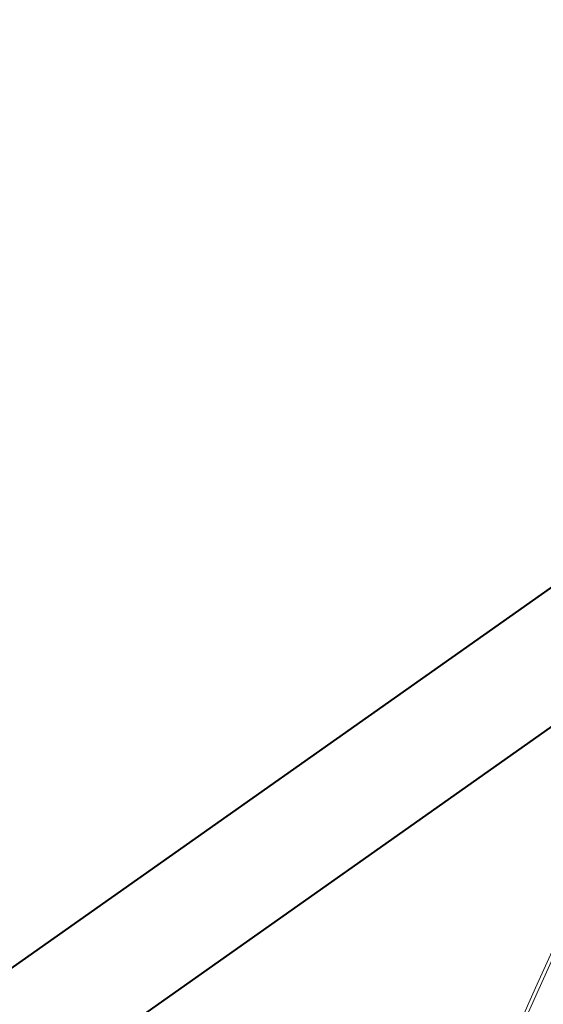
# Model space of a CAD drawing. Header units: metres. Extents: x 149090 to 149776, y 485756 to 486362.
# Tile 67 of 82: x 149546 to 149569, y 486319 to 486362. Entities that reach past the tile are written whole.
import ezdxf

# ---------------------------------------------------------------- set-up
doc = ezdxf.new("R2010")
doc.units = ezdxf.units.M
doc.header["$MEASUREMENT"] = 0
for name, color, linetype, lineweight in [('WVB-alg-onderhoek', 7, 'Continuous', 30), ('WVB-pen-brm-dik 018', 6, 'Continuous', 13), ('WVB-raster-60%', 253, 'Continuous', 30)]:
    doc.layers.add(name, color=color, linetype=linetype, lineweight=lineweight)

# ---------------------------------------------------------------- blocks, each defined once
blk = doc.blocks.new('INZET')
at = {"layer": 'WVB-pen-brm-dik 018'}
for p, q in [((-0.125202, 0), (-0.166142, 0)), ((-0.068133, 0), (-0.125202, 0)), ((-0.09776, -0.017928), (-0.091581, -0.014273)), ((-0.091581, -0.014273), (-0.09776, -0.017928)), ((-0.091428, -0.014531), (-0.097608, -0.018186)), ((-0.097608, -0.018186), (-0.091428, -0.014531)), ((-0.102, -0.02043), (-0.09776, -0.017928)), ((-0.09776, -0.017928), (-0.102, -0.02043)), ((-0.097608, -0.018186), (-0.101085, -0.020238)), ((-0.101085, -0.020238), (-0.097608, -0.018186))]:
    blk.add_line(p, q, dxfattribs=at)

msp = doc.modelspace()

# ---------------------------------------------------------------- linework, layer by layer
at = {"layer": 'WVB-alg-onderhoek', "lineweight": 40, "ltscale": 500}
msp.add_line((149604.464, 486361.931), (149089.601, 485998.866), dxfattribs=at)
msp.add_3dface([(149266.051, 485765.994), (149768.655, 486120.415), (149603.259, 486354.964), (149100.655, 486000.543)], dxfattribs=at)

# ---------------------------------------------------------------- block references
at = {"layer": 'WVB-raster-60%', "xscale": 500.0000000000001, "yscale": 500.0000000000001, "zscale": 500.0000000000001, "rotation": 35.19028839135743}
msp.add_blockref('INZET', (149603.259, 486354.964), dxfattribs=at)

doc.saveas('drawing.dxf')
